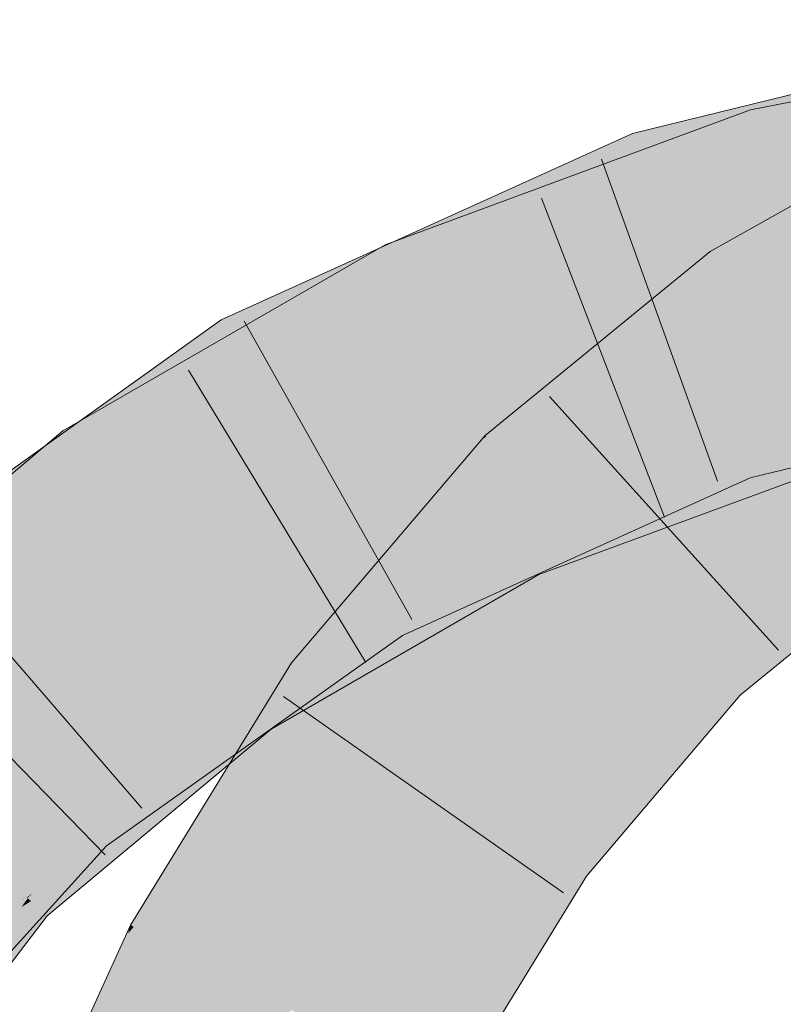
# Model space of a CAD drawing. Extents: x -620 to 3480, y 62 to 1102.
# Tile 199 of 256: x 167.688 to 168.213, y 818.083 to 818.76. Entities that reach past the tile are written whole.
import ezdxf

# ---------------------------------------------------------------- set-up
doc = ezdxf.new("R2010")
doc.units = 0
doc.layers.get('0').update_dxf_attribs({"lineweight": 13})
for name, color, linetype, lineweight, true_color in [('E_Leerrohr 25-A06G9STU8I', 7, 'Continuous', 9, 0xff8000), ('E_Leerrohr 25-Shading', 7, 'Continuous', 9, 0xff8000), ('E_Leerrohr 32-A06G9STW8I', 7, 'Continuous', 9, 0x00b300), ('E_Leerrohr 32-Shading', 7, 'Continuous', 9, 0x00b300)]:
    doc.layers.add(name, color=color, linetype=linetype, lineweight=lineweight, true_color=true_color)

# ---------------------------------------------------------------- blocks, each defined once
blk = doc.blocks.new('Shading-A06G9SG58I', base_point=(245.93555, 771.21826))
at = {"layer": 'E_Leerrohr 25-Shading', "color": 43, "true_color": 0xd7ab7f}
for points in [[(168.25992, 818.61694), (168.29929, 818.67719), (168.17419, 818.58429), (168.1628, 818.60065)], [(168.17598, 818.58173), (168.2571, 818.61261), (168.17419, 818.58429), (168.25992, 818.61694)], [(168.25616, 818.61121), (168.2571, 818.61261), (168.17657, 818.58087), (168.17598, 818.58173)], [(168.17657, 818.58087), (168.18375, 818.57062), (168.25616, 818.61121)], [(168.17419, 818.58429), (168.1628, 818.60065), (168.08406, 818.53625)], [(168.07173, 818.52618), (168.17598, 818.58173), (168.08406, 818.53625), (168.17419, 818.58429)], [(168.17657, 818.58087), (168.17598, 818.58173), (168.06763, 818.52283), (168.07173, 818.52618)], [(168.06763, 818.52283), (168.18375, 818.57062), (168.17657, 818.58087)], [(168.03561, 818.48431), (168.18375, 818.57062), (168.00829, 818.4743), (168.06763, 818.52283)], [(168.15799, 818.54956), (168.18375, 818.57062), (168.03561, 818.48431)], [(168.15388, 818.5462), (168.15799, 818.54956), (168.01198, 818.47052), (168.03561, 818.48431)], [(168.01198, 818.47052), (168.03395, 818.44818), (168.15388, 818.5462)], [(168.03561, 818.48431), (168.00829, 818.4743), (168.01123, 818.47131)], [(168.01198, 818.47052), (168.03561, 818.48431), (168.01123, 818.47131)], [(168.00897, 818.47357), (168.00829, 818.4743), (168.00569, 818.47125)], [(168.01198, 818.47052), (168.01123, 818.47131), (167.99426, 818.45782), (167.99712, 818.46118)], [(168.01198, 818.47052), (167.99426, 818.45782), (168.02341, 818.45892), (168.01942, 818.45172)], [(167.99712, 818.46118), (168.01123, 818.47131), (168.00569, 818.47125), (168.00897, 818.47357)], [(167.90039, 818.29987), (167.99426, 818.45782), (167.87524, 818.31805)], [(167.90039, 818.29987), (167.99138, 818.40088), (167.99426, 818.45782), (168.01942, 818.45172)], [(168.01942, 818.45172), (168.03395, 818.44818), (168.02341, 818.45892)], [(167.98708, 818.39313), (168.03395, 818.44818), (167.99138, 818.40088)], [(167.99138, 818.40088), (168.03395, 818.44818), (168.01942, 818.45172)], [(168.28497, 818.42566), (168.15784, 818.32208), (168.28848, 818.42065)], [(168.15784, 818.32208), (168.1835, 818.29596), (168.28848, 818.42065), (168.30592, 818.39563)], [(167.91386, 818.30713), (167.98708, 818.39313), (167.90039, 818.29987), (167.99138, 818.40088)], [(167.87524, 818.31805), (167.82547, 818.23712), (167.90039, 818.29987)], [(168.15784, 818.32208), (168.05208, 818.19763), (168.1835, 818.29596), (168.14047, 818.2453)], [(167.90039, 818.29987), (167.90491, 818.29663), (167.91386, 818.30713)], [(167.82547, 818.23712), (167.90491, 818.29663), (167.90039, 818.29987)], [(167.90491, 818.29663), (167.82547, 818.23712), (167.76674, 818.13672), (167.76443, 818.13794)], [(167.90491, 818.29663), (167.76674, 818.13672), (167.84886, 818.20544)], [(168.05208, 818.19763), (168.04817, 818.19305), (168.14047, 818.2453), (168.07784, 818.17157)], [(167.76674, 818.13672), (167.79681, 818.12085), (167.84886, 818.20544)], [(168.04817, 818.19305), (167.98708, 818.09357), (168.07784, 818.17157), (168.07547, 818.16772)], [(167.98708, 818.09357), (167.95309, 818.03821), (168.07547, 818.16772), (167.98547, 818.02112)], [(167.79681, 818.12085), (167.76674, 818.13672), (167.70747, 817.92371), (167.76288, 818.13208)], [(167.76288, 818.13208), (167.76443, 818.13794), (167.76047, 818.12915)], [(167.76674, 818.13672), (167.76443, 818.13794), (167.76288, 818.13208)], [(167.70747, 817.92371), (167.76288, 818.13208), (167.73253, 818.06757), (167.76047, 818.12915)]]:
    blk.add_solid(points, dxfattribs=at)
at = {"layer": 'E_Leerrohr 25-Shading', "color": 31, "true_color": 0xfabd7f}
for points in [[(168.18375, 818.57062), (168.23436, 818.49817), (168.31461, 818.64398), (168.35158, 818.56366)], [(168.03395, 818.44818), (168.09589, 818.38513), (168.18375, 818.57062), (168.23436, 818.49817)], [(168.26437, 818.44202), (168.21422, 818.48169), (168.10886, 818.39569)], [(167.90491, 818.29663), (167.97655, 818.24481), (168.03395, 818.44818), (168.09589, 818.38513)], [(168.28497, 818.42566), (168.26437, 818.44202), (168.09589, 818.38513), (168.10886, 818.39569)], [(168.28497, 818.42566), (168.09589, 818.38513), (168.13245, 818.3479)], [(168.15784, 818.32208), (168.28497, 818.42566), (168.13245, 818.3479)], [(168.13245, 818.3479), (168.09589, 818.38513), (168.01942, 818.29523)], [(168.15784, 818.32208), (168.13245, 818.3479), (168.01547, 818.29059), (168.01942, 818.29523)], [(168.15784, 818.32208), (168.01547, 818.29059), (168.05208, 818.19763)], [(167.79681, 818.12085), (167.87495, 818.07953), (167.90491, 818.29663), (167.97655, 818.24481)], [(168.01547, 818.29059), (167.97655, 818.24481), (168.05208, 818.19763), (168.04817, 818.19305)], [(167.96637, 818.15515), (167.97655, 818.24481), (167.95047, 818.20239)], [(168.04817, 818.19305), (167.97655, 818.24481), (167.97923, 818.11688), (167.96637, 818.15515)], [(167.92638, 818.05237), (167.95047, 818.20239), (167.88211, 818.07574), (167.88547, 818.09662)], [(167.95309, 818.03821), (167.96637, 818.15515), (167.92638, 818.05237), (167.95047, 818.20239)], [(167.98708, 818.09357), (168.04817, 818.19305), (167.97923, 818.11688)], [(167.96637, 818.15515), (167.95309, 818.03821), (167.98708, 818.09357)], [(167.70747, 817.92371), (167.78978, 817.89148), (167.79681, 818.12085), (167.87495, 818.07953)], [(167.88547, 818.09662), (167.87495, 818.07953), (167.88211, 818.07574)]]:
    blk.add_solid(points, dxfattribs=at)
at = {"layer": 'E_Leerrohr 32-Shading', "color": 83, "true_color": 0x7fbd7f}
for points in [[(168.19064, 818.69794), (168.47278, 818.74084), (168.47113, 818.75397)], [(168.19064, 818.69794), (168.28709, 818.68927), (168.47278, 818.74084), (168.35835, 818.70135)], [(168.12001, 818.651), (168.40387, 818.72266), (168.11661, 818.66089), (168.40495, 818.72424)], [(168.22043, 818.70892), (168.10948, 818.68176), (168.22539, 818.69293)], [(168.07504, 818.6405), (168.19064, 818.69794), (168.07126, 818.65387)], [(168.07504, 818.6405), (168.12735, 818.65405), (168.19064, 818.69794), (168.13245, 818.65576)], [(168.12132, 818.64709), (168.27379, 818.68445), (168.12001, 818.651), (168.30487, 818.69763)], [(168.19646, 818.67706), (168.19064, 818.69794), (168.13245, 818.65576)], [(168.28709, 818.68927), (168.19064, 818.69794), (168.19646, 818.67706)], [(168.35583, 818.7005), (168.19728, 818.67413), (168.33516, 818.69336), (168.19943, 818.66644)], [(168.11479, 818.6662), (168.22714, 818.68726), (168.10948, 818.68176), (168.22539, 818.69293)], [(168.28709, 818.68927), (168.19728, 818.67413), (168.29514, 818.69037)], [(168.33516, 818.69336), (168.19943, 818.66644), (168.30936, 818.68445), (168.20049, 818.66266)], [(168.1873, 818.67981), (168.16118, 818.67072), (168.22714, 818.68726), (168.22775, 818.6853)], [(168.19728, 818.67413), (168.28709, 818.68927), (168.19646, 818.67706)], [(168.03183, 818.63391), (168.08188, 818.6535), (168.02832, 818.64496), (168.10948, 818.68176)], [(168.11475, 818.66632), (168.10948, 818.68176), (168.08188, 818.6535)], [(168.11479, 818.6662), (168.11661, 818.66089), (168.1873, 818.67981), (168.16118, 818.67072)], [(168.13461, 818.651), (168.19728, 818.67413), (168.17648, 818.67041), (168.19646, 818.67706)], [(168.09355, 818.62366), (168.19943, 818.66644), (168.11688, 818.64447), (168.19728, 818.67413)], [(168.13245, 818.65576), (168.11688, 818.64447), (168.17648, 818.67041), (168.13461, 818.651)], [(168.0658, 818.63696), (168.11661, 818.66089), (168.07936, 818.65088), (168.11479, 818.6662)], [(168.07936, 818.65088), (168.11479, 818.6662), (168.08188, 818.6535), (168.11475, 818.66632)], [(168.19943, 818.66644), (168.09355, 818.62366), (168.20049, 818.66266), (168.09738, 818.62463)], [(168.12001, 818.651), (168.11661, 818.66089), (168.03946, 818.60999), (168.0658, 818.63696)], [(167.92137, 818.58258), (168.07936, 818.65088), (167.96402, 818.60736), (168.08188, 818.6535)], [(167.93951, 818.60529), (168.07504, 818.6405), (168.07126, 818.65387)], [(167.94633, 818.58075), (168.0658, 818.63696), (167.94093, 818.59106), (168.07936, 818.65088)], [(167.94992, 818.58301), (168.11688, 818.64447), (167.94505, 818.59344), (168.13245, 818.65576)], [(168.05792, 818.63098), (168.12735, 818.65405), (168.06383, 818.63531)], [(168.12132, 818.64709), (168.12001, 818.651), (168.07173, 818.62463), (168.06264, 818.62177)], [(168.07552, 818.63879), (168.12735, 818.65405), (168.07504, 818.6405)], [(168.02832, 818.64496), (167.93488, 818.6026), (168.03183, 818.63391), (167.93777, 818.59711)], [(168.08514, 818.62152), (168.11688, 818.64447), (167.98447, 818.5957)], [(168.09355, 818.62366), (168.11688, 818.64447), (168.08514, 818.62152)], [(167.94223, 818.59949), (168.07552, 818.63879), (167.93951, 818.60529), (168.07504, 818.6405)], [(168.03998, 818.61053), (168.0658, 818.63696), (167.94995, 818.58246)], [(167.96259, 818.60547), (167.9438, 818.59613), (168.05792, 818.63098), (167.94505, 818.59344)], [(167.96259, 818.60547), (168.05792, 818.63098), (168.06383, 818.63531)], [(168.06264, 818.62177), (168.04666, 818.61365), (168.07173, 818.62463), (168.0495, 818.61456)], [(168.09355, 818.62366), (168.08125, 818.61871), (168.09738, 818.62463)], [(168.08125, 818.61871), (168.09355, 818.62366), (168.08514, 818.62152)], [(167.95703, 818.58563), (168.08514, 818.62152), (167.98447, 818.5957)], [(167.95703, 818.58563), (168.07005, 818.61456), (168.08514, 818.62152), (168.08125, 818.61871)], [(167.84514, 818.52191), (168.03946, 818.60999), (167.94995, 818.58246), (168.03998, 818.61053)], [(167.94992, 818.58301), (168.06096, 818.61121), (167.95703, 818.58563), (168.07005, 818.61456)], [(168.06096, 818.61121), (167.94992, 818.58301), (167.95001, 818.58276)], [(167.95499, 818.57208), (168.06096, 818.61121), (167.95001, 818.58276)], [(168.04666, 818.61365), (168.03946, 818.60999), (168.0495, 818.61456)], [(167.82753, 818.55396), (167.83241, 818.54413), (167.96402, 818.60736), (167.92137, 818.58258)], [(167.90367, 818.57892), (167.94223, 818.59949), (167.83875, 818.54712), (167.93951, 818.60529)], [(167.93488, 818.6026), (167.85526, 818.56653), (167.93777, 818.59711), (167.90019, 818.5824)], [(167.94223, 818.59949), (167.9438, 818.59613), (167.96259, 818.60547)], [(167.9438, 818.59613), (167.77187, 818.50854), (167.7363, 818.47217), (167.73494, 818.47443)], [(167.9438, 818.59613), (167.7363, 818.47217), (167.91574, 818.57642)], [(167.77187, 818.50854), (167.9438, 818.59613), (167.94223, 818.59949)], [(167.91574, 818.57642), (167.94505, 818.59344), (167.9438, 818.59613)], [(167.94992, 818.58301), (167.94505, 818.59344), (167.73703, 818.45007), (167.72586, 818.46606)], [(167.83241, 818.54413), (167.84009, 818.5307), (167.94093, 818.59106), (167.94633, 818.58075)], [(167.73703, 818.45007), (167.73892, 818.44739), (167.94992, 818.58301), (167.95499, 818.57208)], [(167.82753, 818.55396), (167.90019, 818.5824), (167.85526, 818.56653)], [(167.84514, 818.52191), (167.94995, 818.58246), (167.84009, 818.5307)], [(167.77187, 818.50854), (167.90367, 818.57892), (167.83875, 818.54712)], [(167.71492, 818.45612), (167.78119, 818.50574), (167.70648, 818.46765), (167.82692, 818.55371)], [(167.83241, 818.54413), (167.82692, 818.55371), (167.78119, 818.50574)], [(167.83241, 818.54413), (167.82753, 818.55396), (167.82692, 818.55371)], [(167.78119, 818.50574), (167.84009, 818.5307), (167.83241, 818.54413)], [(168.24191, 818.45782), (168.42987, 818.53772), (168.17854, 818.47986), (168.28383, 818.50562)], [(167.78119, 818.50574), (167.7437, 818.46045), (167.84009, 818.5307), (167.74649, 818.45599)], [(167.84514, 818.52191), (167.84009, 818.5307), (167.74844, 818.45288), (167.74649, 818.45599)], [(167.73494, 818.47443), (167.77187, 818.50854), (167.72934, 818.48401)], [(167.74142, 818.46405), (167.78119, 818.50574), (167.73647, 818.47223)], [(167.7437, 818.46045), (167.78119, 818.50574), (167.74142, 818.46405)], [(168.13577, 818.42572), (168.248, 818.49237), (168.12933, 818.44861)], [(168.14047, 818.41388), (168.25784, 818.45715), (168.13577, 818.42572), (168.248, 818.49237)], [(167.71794, 818.47742), (167.72586, 818.46606), (167.72934, 818.48401), (167.73494, 818.47443)], [(167.71191, 818.45337), (167.71794, 818.47742), (167.53925, 818.29565), (167.52159, 818.31158)], [(167.72586, 818.46606), (167.71794, 818.47742), (167.71191, 818.45337)], [(167.73494, 818.47443), (167.72586, 818.46606), (167.7363, 818.47217)], [(168.09703, 818.42853), (168.17854, 818.47986), (168.09306, 818.4411)], [(168.09894, 818.42255), (168.17854, 818.47986), (168.09703, 818.42853)], [(168.09894, 818.42255), (168.14047, 818.42261), (168.17854, 818.47986), (168.19038, 818.44519)], [(168.24191, 818.45782), (168.17854, 818.47986), (168.19038, 818.44519)], [(167.59093, 818.36316), (167.71492, 818.45612), (167.57877, 818.3764), (167.70648, 818.46765)], [(167.71608, 818.45697), (167.72403, 818.44586), (167.73647, 818.47223), (167.74142, 818.46405)], [(167.73703, 818.45007), (167.72586, 818.46606), (167.70279, 818.41693), (167.71191, 818.45337)], [(167.72403, 818.44586), (167.72748, 818.44086), (167.74142, 818.46405), (167.7437, 818.46045)], [(167.7437, 818.46045), (167.72748, 818.44086), (167.74649, 818.45599)], [(167.70279, 818.41693), (167.71191, 818.45337), (167.54878, 818.28711), (167.53925, 818.29565)], [(167.60355, 818.34943), (167.71608, 818.45697), (167.59093, 818.36316)], [(167.60355, 818.34943), (167.69299, 818.41327), (167.71608, 818.45697), (167.72403, 818.44586)], [(167.74649, 818.45599), (167.72748, 818.44086), (167.74844, 818.45288), (167.72882, 818.4389)], [(167.70279, 818.41693), (167.73892, 818.44739), (167.73703, 818.45007)], [(168.05208, 818.42017), (168.11845, 818.41541), (168.12933, 818.44861), (168.13577, 818.42572)], [(167.69299, 818.41327), (167.72748, 818.44086), (167.72403, 818.44586)], [(167.72748, 818.44086), (167.69299, 818.41327), (167.72882, 818.4389)], [(168.05208, 818.42255), (168.08749, 818.42255), (168.09306, 818.4411), (168.09703, 818.42853)], [(168.08749, 818.42255), (168.09894, 818.42255), (168.09703, 818.42853)], [(167.98708, 818.39307), (168.0407, 818.39307), (168.05208, 818.42255), (168.08749, 818.42255)], [(168.02965, 818.41187), (168.05428, 818.41998), (168.05208, 818.42017)], [(168.02965, 818.41187), (168.07547, 818.38989), (168.05428, 818.41998), (168.11845, 818.41541)], [(168.07547, 818.39313), (168.14047, 818.42261), (168.0407, 818.39307), (168.08749, 818.42255)], [(168.13577, 818.42572), (168.11845, 818.41541), (168.1391, 818.41394)], [(168.14047, 818.41388), (168.13577, 818.42572), (168.1391, 818.41394)], [(168.11845, 818.41541), (168.07547, 818.38989), (168.14047, 818.41388)], [(168.02965, 818.41187), (167.98708, 818.38733), (168.00172, 818.38879)], [(168.03868, 818.39252), (168.02965, 818.41187), (168.00172, 818.38879)], [(168.07547, 818.38989), (168.02965, 818.41187), (168.03868, 818.39252)], [(168.04512, 818.37872), (168.03868, 818.39252), (167.86116, 818.27246), (168.00172, 818.38879)], [(167.98689, 818.39301), (167.93309, 818.36859), (167.93495, 818.36536)], [(167.93495, 818.36536), (167.93956, 818.3573), (167.98689, 818.39301), (167.98685, 818.39294)], [(167.93956, 818.3573), (167.95131, 818.33685), (167.98685, 818.39294)], [(168.0407, 818.39307), (167.95131, 818.33685), (168.07547, 818.39313)], [(167.95131, 818.33685), (168.0407, 818.39307), (167.98689, 818.39301), (167.98708, 818.39307)], [(168.03868, 818.39252), (168.04512, 818.37872), (168.07547, 818.38989)], [(167.98708, 818.38733), (167.97722, 818.38159), (168.00172, 818.38879), (167.86116, 818.27246)], [(167.97722, 818.38159), (167.89246, 818.33264), (167.84467, 818.29608), (167.84099, 818.30133)], [(167.97696, 818.38135), (167.97722, 818.38159), (167.85431, 818.28229), (167.90198, 818.33252)], [(167.97696, 818.38135), (167.85431, 818.28229), (167.85567, 818.28033)], [(167.8576, 818.27759), (167.86116, 818.27246), (167.88907, 818.30817), (167.97696, 818.38135)], [(167.90198, 818.33252), (167.97722, 818.38159), (167.90331, 818.33392)], [(167.93326, 818.36835), (167.93309, 818.36859), (167.72368, 818.21875), (167.72318, 818.2193)], [(167.93326, 818.36835), (167.72368, 818.21875), (167.74867, 818.23431)], [(167.93495, 818.36536), (167.93326, 818.36835), (167.83102, 818.28571), (167.74867, 818.23431)], [(167.85741, 818.28204), (167.93956, 818.3573), (167.88266, 818.31696), (167.93495, 818.36536)], [(167.88266, 818.31696), (167.93495, 818.36536), (167.90114, 818.33942)], [(167.8873, 818.30945), (167.95131, 818.33685), (167.93956, 818.3573)], [(167.74796, 818.19232), (167.88266, 818.31696), (167.87375, 818.31842), (167.90114, 818.33942)], [(167.86137, 818.31372), (167.89246, 818.33264), (167.84018, 818.30249)], [(167.87639, 818.31653), (167.84512, 818.29541), (167.90331, 818.33392), (167.90198, 818.33252)], [(167.90198, 818.33252), (167.84512, 818.29541), (167.85431, 818.28229)], [(167.8873, 818.30945), (167.85974, 818.28003), (167.95131, 818.33685), (167.86346, 818.27441)], [(167.87375, 818.31842), (167.73196, 818.20972), (167.73459, 818.20685)], [(167.74796, 818.19232), (167.87375, 818.31842), (167.73459, 818.20685)], [(167.84343, 818.26929), (167.88266, 818.31696), (167.79919, 818.22876), (167.74796, 818.19232)], [(167.84099, 818.30133), (167.86137, 818.31372), (167.84018, 818.30249)], [(167.84467, 818.29608), (167.84512, 818.29541), (167.87639, 818.31653)], [(167.85741, 818.28204), (167.88266, 818.31696), (167.85587, 818.28436)], [(167.85567, 818.28033), (167.8576, 818.27759), (167.88907, 818.30817)], [(167.8873, 818.30945), (167.85748, 818.2821), (167.85924, 818.27948)], [(167.84099, 818.30133), (167.84018, 818.30249), (167.69948, 818.18347), (167.68013, 818.16876)], [(167.82664, 818.28027), (167.84467, 818.29608), (167.81172, 818.27698), (167.84099, 818.30133)], [(167.84512, 818.29541), (167.84467, 818.29608), (167.69328, 818.15692), (167.68977, 818.1601)], [(167.84512, 818.29541), (167.69328, 818.15692), (167.69705, 818.15955)], [(167.84512, 818.29541), (167.69374, 818.15649), (167.73253, 818.16528), (167.69614, 818.15436)], [(167.8457, 818.27051), (167.85431, 818.28229), (167.73253, 818.16528), (167.84512, 818.29541)], [(167.74867, 818.23431), (167.7251, 818.21722), (167.83102, 818.28571), (167.73196, 818.20972)], [(167.84343, 818.26929), (167.85741, 818.28204), (167.85587, 818.28436)], [(167.69948, 818.18347), (167.68094, 818.16803), (167.82664, 818.28027), (167.68977, 818.1601)], [(167.82664, 818.28027), (167.81172, 818.27698), (167.7527, 818.224)], [(167.85748, 818.2821), (167.84343, 818.26929), (167.8367, 818.25537), (167.82547, 818.24744)], [(167.8457, 818.27051), (167.82547, 818.24274), (167.8576, 818.27759), (167.83255, 818.24866)], [(167.83255, 818.24866), (167.86116, 818.27246), (167.8576, 818.27759)], [(167.85748, 818.2821), (167.8367, 818.25537), (167.85924, 818.27948)], [(167.85974, 818.28003), (167.8367, 818.25537), (167.86346, 818.27441)], [(167.85567, 818.28033), (167.85431, 818.28229), (167.8457, 818.27051)], [(167.8457, 818.27051), (167.8576, 818.27759), (167.85567, 818.28033)], [(167.81172, 818.27698), (167.69948, 818.18347), (167.7527, 818.224)], [(167.8457, 818.27051), (167.73253, 818.16528), (167.77599, 818.20148)], [(167.82547, 818.24274), (167.8457, 818.27051), (167.77599, 818.20148)], [(167.82547, 818.24744), (167.84343, 818.26929), (167.79919, 818.22876)], [(167.72368, 818.21875), (167.7251, 818.21722), (167.74867, 818.23431)], [(167.72368, 818.21875), (167.72318, 818.2193), (167.69463, 818.18774)], [(167.69611, 818.18658), (167.7251, 818.21722), (167.69463, 818.18774), (167.72368, 818.21875)], [(167.73196, 818.20972), (167.7251, 818.21722), (167.70515, 818.17987), (167.69684, 818.18732)], [(167.73196, 818.20972), (167.67763, 818.14917), (167.73459, 818.20685), (167.69341, 818.15881)], [(167.73459, 818.20685), (167.7086, 818.17657), (167.74796, 818.19232), (167.71414, 818.17157)], [(167.71799, 818.16815), (167.73253, 818.17529), (167.71414, 818.17157), (167.74796, 818.19232)], [(167.63727, 818.12439), (167.69611, 818.18658), (167.69463, 818.18774)], [(167.69684, 818.18732), (167.63727, 818.12439), (167.70515, 818.17987), (167.67763, 818.14917)], [(167.68013, 818.16876), (167.68094, 818.16803), (167.69948, 818.18347)], [(167.7086, 818.17657), (167.69341, 818.15881), (167.71414, 818.17157)], [(167.6904, 818.15466), (167.71799, 818.16815), (167.69408, 818.15924), (167.71414, 818.17157)], [(167.72267, 818.16443), (167.73253, 818.17529), (167.71828, 818.16833)], [(167.63799, 818.08905), (167.71828, 818.16833), (167.6904, 818.15466)], [(167.63799, 818.08905), (167.66754, 818.10352), (167.71828, 818.16833), (167.72267, 818.16443)], [(167.68094, 818.16803), (167.66109, 818.1438), (167.68977, 818.1601), (167.67728, 818.14398)], [(167.69614, 818.15436), (167.70734, 818.14429), (167.73253, 818.16528)], [(167.56021, 818.00354), (167.69341, 818.15881), (167.49695, 817.94775), (167.67763, 818.14917)], [(167.50648, 817.94092), (167.51088, 817.93774), (167.69341, 818.15881), (167.69408, 818.15924)], [(167.69328, 818.15692), (167.68977, 818.1601), (167.6824, 818.14404), (167.67728, 818.14398)], [(167.69374, 818.15649), (167.69328, 818.15692), (167.68451, 818.14404), (167.6824, 818.14404)], [(167.69374, 818.15649), (167.68451, 818.14404), (167.69395, 818.15631), (167.68523, 818.14404)], [(167.69395, 818.15631), (167.68965, 818.15027), (167.69614, 818.15436)], [(167.6904, 818.15466), (167.69408, 818.15924), (167.69019, 818.15454)], [(167.69328, 818.15692), (167.69374, 818.15649), (167.69705, 818.15955)], [(167.63467, 818.0874), (167.63799, 818.08905), (167.69019, 818.15454), (167.6904, 818.15466)], [(167.68965, 818.15027), (167.68523, 818.14404), (167.69614, 818.15436), (167.70734, 818.14429)], [(167.70734, 818.14429), (167.68523, 818.14404), (167.66754, 818.09216), (167.63585, 818.07227)]]:
    blk.add_solid(points, dxfattribs=at)
at = {"layer": 'E_Leerrohr 32-Shading', "color": 83, "true_color": 0x7fd57f}
for points in [[(168.40933, 818.64178), (168.39876, 818.71503), (168.12987, 818.62213), (168.12132, 818.64709)], [(168.20049, 818.66266), (168.48291, 818.66058), (168.30936, 818.68445)], [(168.2079, 818.63605), (168.20049, 818.66266), (168.09738, 818.62463)], [(168.41087, 818.64783), (168.20049, 818.66266), (168.2079, 818.63605)], [(168.48291, 818.66058), (168.20049, 818.66266), (168.48399, 818.65204), (168.41087, 818.64783)], [(168.12987, 818.62213), (168.12132, 818.64709), (168.04208, 818.61121)], [(168.20987, 818.62903), (168.4666, 818.64386), (168.2079, 818.63605), (168.41087, 818.64783)], [(168.21053, 818.62665), (168.48518, 818.64258), (168.20987, 818.62903), (168.4666, 818.64386)], [(168.08208, 818.61578), (168.20987, 818.62903), (168.09738, 818.62463), (168.2079, 818.63605)], [(168.41141, 818.62744), (168.40933, 818.64178), (168.14993, 818.56348), (168.12987, 818.62213)], [(168.25833, 818.58716), (168.44659, 818.64032), (168.22369, 818.57947), (168.21053, 818.62665)], [(168.08208, 818.61578), (168.09738, 818.62463), (168.08125, 818.61871)], [(168.08273, 818.61346), (168.21053, 818.62665), (168.08208, 818.61578), (168.20987, 818.62903)], [(168.22424, 818.57751), (168.21053, 818.62665), (168.10521, 818.53363), (168.08273, 818.61346)], [(168.14993, 818.56348), (168.12987, 818.62213), (168.03946, 818.60999), (168.04208, 818.61121)], [(168.06096, 818.61121), (168.08273, 818.61346), (168.07005, 818.61456), (168.08208, 818.61578)], [(168.08208, 818.61578), (168.08125, 818.61871), (168.07005, 818.61456)], [(168.03946, 818.60999), (167.84514, 818.52191), (168.06621, 818.52551), (167.88911, 818.44525)], [(167.95499, 818.57208), (168.08273, 818.61346), (168.06096, 818.61121)], [(167.95499, 818.57208), (168.04845, 818.54816), (168.08273, 818.61346), (168.09372, 818.5744)], [(168.14993, 818.56348), (168.03946, 818.60999), (168.06621, 818.52551)], [(168.14993, 818.56348), (168.15196, 818.55756), (168.25757, 818.58984)], [(168.15196, 818.55756), (168.15321, 818.55389), (168.25757, 818.58984), (168.26114, 818.57831)], [(168.16127, 818.53033), (168.166, 818.51654), (168.34177, 818.58569)], [(168.22424, 818.57751), (168.10521, 818.53363), (168.22676, 818.56848)], [(168.16127, 818.53033), (168.26614, 818.5625), (168.15321, 818.55389), (168.26122, 818.57831)], [(167.95499, 818.57208), (167.73892, 818.44739), (167.98364, 818.51062), (167.78955, 818.37494)], [(168.04845, 818.54816), (167.95499, 818.57208), (167.98364, 818.51062)], [(168.09372, 818.5744), (168.04845, 818.54816), (168.1024, 818.54364), (168.08963, 818.5376)], [(168.22676, 818.56848), (168.10521, 818.53363), (168.23196, 818.54987), (168.15178, 818.5202)], [(168.15196, 818.55756), (168.14993, 818.56348), (168.10402, 818.53784), (168.06621, 818.52551)], [(168.15321, 818.55389), (168.15196, 818.55756), (168.10402, 818.53784)], [(168.26799, 818.55664), (168.2099, 818.53381), (168.26877, 818.55414), (168.20084, 818.5293)], [(167.98364, 818.51062), (167.99232, 818.492), (168.04845, 818.54816), (168.08963, 818.5376)], [(168.16127, 818.53033), (168.15321, 818.55389), (168.0701, 818.52393), (168.10402, 818.53784)], [(168.23196, 818.54987), (168.15178, 818.5202), (168.23438, 818.5412), (168.17453, 818.51361)], [(168.20084, 818.5293), (168.17854, 818.47986), (168.26877, 818.55414), (168.2757, 818.53186)], [(168.08963, 818.5376), (168.10521, 818.53363), (168.1024, 818.54364)], [(167.99232, 818.492), (168.10521, 818.53363), (168.08963, 818.5376)], [(168.10402, 818.53784), (168.06621, 818.52551), (168.0701, 818.52393)], [(168.23438, 818.5412), (168.21193, 818.53082), (168.248, 818.49237), (168.17934, 818.51221)], [(168.15178, 818.5202), (168.10521, 818.53363), (168.00456, 818.4657), (167.99232, 818.492)], [(168.16127, 818.53033), (168.0701, 818.52393), (168.10817, 818.50848)], [(168.16127, 818.53033), (168.10817, 818.50848), (168.166, 818.51654), (168.13138, 818.49902)], [(168.2099, 818.53381), (168.166, 818.51654), (168.20084, 818.5293)], [(168.20084, 818.5293), (168.166, 818.51654), (168.16734, 818.51257)], [(168.17854, 818.47986), (168.20084, 818.5293), (168.16734, 818.51257)], [(168.21193, 818.53082), (168.17453, 818.51361), (168.17934, 818.51221)], [(168.2757, 818.53186), (168.17854, 818.47986), (168.28383, 818.50562)], [(167.88663, 818.44958), (167.84514, 818.52191), (167.73343, 818.33429), (167.69299, 818.41327)], [(167.99268, 818.49219), (167.99269, 818.49219), (168.06621, 818.52551), (168.0701, 818.52393)], [(167.99269, 818.49219), (168.00616, 818.46649), (168.0701, 818.52393), (168.10817, 818.50848)], [(168.17453, 818.51361), (168.15178, 818.5202), (168.01622, 818.44067), (168.00456, 818.4657)], [(168.166, 818.51654), (168.13138, 818.49902), (168.16734, 818.51257), (168.13989, 818.49554)], [(167.98364, 818.51062), (167.85924, 818.42365), (167.99231, 818.492)], [(168.01888, 818.4422), (168.13138, 818.49902), (168.00615, 818.46649), (168.10817, 818.50848)], [(168.17453, 818.51361), (168.04012, 818.45172), (168.0242, 818.42358), (168.01894, 818.43488)], [(168.17453, 818.51361), (168.0242, 818.42358), (168.17934, 818.51221)], [(168.0451, 818.43549), (168.17934, 818.51221), (168.04559, 818.43579)], [(168.0451, 818.43549), (168.04581, 818.43396), (168.17934, 818.51221), (168.06853, 818.43793)], [(168.12933, 818.44861), (168.248, 818.49237), (168.06853, 818.43793), (168.17934, 818.51221)], [(168.13989, 818.49554), (168.17854, 818.47986), (168.16734, 818.51257)], [(168.0274, 818.42578), (168.13989, 818.49554), (168.02161, 818.43689), (168.032, 818.44489)], [(168.13138, 818.49902), (168.04688, 818.45636), (168.13989, 818.49554), (168.032, 818.44489)], [(168.17854, 818.47986), (168.13989, 818.49554), (168.08305, 818.46033)], [(167.85924, 818.42365), (167.78955, 818.37494), (167.99231, 818.492), (167.99232, 818.492)], [(167.99232, 818.492), (167.78955, 818.37494), (168.00456, 818.4657), (167.79497, 818.36719)], [(167.90163, 818.42346), (168.00616, 818.46649), (167.88911, 818.44525), (167.99268, 818.49219)], [(168.04546, 818.43701), (168.09306, 818.4411), (168.08305, 818.46033), (168.17854, 818.47986)], [(168.00456, 818.4657), (167.79497, 818.36719), (168.01622, 818.44067), (167.82108, 818.32983)], [(167.91962, 818.39209), (168.01888, 818.4422), (167.90163, 818.42346), (168.00615, 818.46649)], [(168.04688, 818.45636), (167.91962, 818.39209), (168.032, 818.44489)], [(167.78955, 818.37494), (167.73892, 818.44739), (167.74628, 818.34113), (167.70279, 818.41693)], [(167.88663, 818.44958), (167.73343, 818.33429), (167.78429, 818.37054)], [(167.88911, 818.44525), (167.88663, 818.44958), (167.78429, 818.37054)], [(168.04012, 818.45172), (168.01622, 818.44067), (168.01894, 818.43488)], [(168.05208, 818.42017), (168.12933, 818.44861), (168.04973, 818.42535), (168.06853, 818.43793)], [(167.78888, 818.36371), (167.90163, 818.42346), (167.79431, 818.37769), (167.89189, 818.44043)], [(167.89189, 818.44043), (167.88911, 818.44525), (167.79431, 818.37769)], [(167.95724, 818.38922), (168.01622, 818.44067), (167.84013, 818.30255), (167.82108, 818.32983)], [(168.032, 818.44489), (167.91962, 818.39209), (167.93309, 818.36859)], [(168.01894, 818.43488), (168.01622, 818.44067), (167.95724, 818.38922)], [(168.09306, 818.4411), (168.04546, 818.43701), (168.04697, 818.43372)], [(168.05208, 818.42255), (168.09306, 818.4411), (168.04697, 818.43372)], [(168.0242, 818.42358), (168.01894, 818.43488), (167.89246, 818.33264), (167.95724, 818.38922)], [(167.94066, 818.37201), (168.0274, 818.42578), (167.93309, 818.36859), (168.02161, 818.43689)], [(168.04482, 818.43658), (167.94066, 818.37201), (167.98689, 818.39301)], [(168.04546, 818.43701), (168.04482, 818.43658), (168.05208, 818.42255), (167.98689, 818.39301)], [(168.04559, 818.43579), (168.0242, 818.42358), (168.02515, 818.42157)], [(168.02965, 818.41187), (168.04973, 818.42535), (168.02515, 818.42157), (168.0451, 818.43549)], [(168.04581, 818.43396), (168.04973, 818.42535), (168.06853, 818.43793)], [(167.91962, 818.39209), (167.90163, 818.42346), (167.80624, 818.3468), (167.79335, 818.36609)], [(168.02515, 818.42157), (168.0242, 818.42358), (167.99788, 818.3988), (167.97253, 818.38794)], [(168.02515, 818.42157), (167.98625, 818.38916), (168.02965, 818.41187), (167.98708, 818.38733)], [(168.04973, 818.42535), (168.02965, 818.41187), (168.05208, 818.42017)], [(167.73735, 818.35669), (167.70279, 818.41693), (167.61446, 818.22791), (167.54878, 818.28711)], [(167.7262, 818.34845), (167.69299, 818.41327), (167.66179, 818.28607), (167.60355, 818.34943)], [(167.97253, 818.38794), (167.89246, 818.33264), (167.99788, 818.3988), (167.97722, 818.38159)], [(167.91962, 818.39209), (167.80624, 818.3468), (167.86371, 818.35669)], [(167.89246, 818.33264), (167.95724, 818.38922), (167.84018, 818.30249), (167.84013, 818.30255)], [(167.86371, 818.35669), (167.93309, 818.36859), (167.91962, 818.39209)], [(167.98625, 818.38916), (167.97722, 818.38159), (167.98708, 818.38733)], [(167.78955, 818.37494), (167.74628, 818.34113), (167.78445, 818.37067)], [(167.78955, 818.37494), (167.74725, 818.33942), (167.79497, 818.36719)], [(167.78888, 818.36371), (167.79431, 818.37769), (167.78429, 818.37054)], [(167.78429, 818.37054), (167.73343, 818.33429), (167.78888, 818.36371)], [(167.79335, 818.36609), (167.73343, 818.33429), (167.80624, 818.3468)], [(167.74628, 818.34113), (167.74725, 818.33942), (167.78445, 818.37067)], [(167.79497, 818.36719), (167.74725, 818.33942), (167.82108, 818.32983), (167.80292, 818.31732)], [(167.84027, 818.30255), (167.93309, 818.36859), (167.82094, 818.32959), (167.86371, 818.35669)], [(167.74628, 818.34113), (167.73735, 818.35669), (167.6555, 818.27094)], [(167.81909, 818.32843), (167.86371, 818.35669), (167.80624, 818.3468)], [(167.73343, 818.33429), (167.7262, 818.34845), (167.66336, 818.28436), (167.66179, 818.28607)], [(167.69501, 818.24994), (167.81909, 818.32843), (167.73343, 818.33429), (167.80624, 818.3468)], [(167.61446, 818.22791), (167.74725, 818.33942), (167.6555, 818.27094), (167.74628, 818.34113)], [(167.80292, 818.31732), (167.74725, 818.33942), (167.63995, 818.20496), (167.61446, 818.22791)], [(167.69501, 818.24994), (167.73343, 818.33429), (167.66336, 818.28436)], [(167.72318, 818.2193), (167.84027, 818.30255), (167.69501, 818.24994), (167.82094, 818.32959)], [(167.80292, 818.31732), (167.84018, 818.30249), (167.82108, 818.32983)], [(167.8401, 818.30255), (167.80292, 818.31732), (167.66504, 818.18237), (167.63995, 818.20496)], [(167.68013, 818.16876), (167.84018, 818.30249), (167.66504, 818.18237), (167.8401, 818.30255)], [(167.65445, 818.21765), (167.69501, 818.24994), (167.62762, 818.2417), (167.66737, 818.28003)], [(167.69501, 818.24994), (167.65793, 818.2204), (167.72318, 818.2193), (167.68445, 818.19659)], [(167.68445, 818.19659), (167.68585, 818.19537), (167.72041, 818.21765)], [(167.68585, 818.19537), (167.69305, 818.18909), (167.72041, 818.21765), (167.72318, 818.2193)], [(167.69463, 818.18774), (167.72318, 818.2193), (167.69305, 818.18909)], [(167.42429, 818.02002), (167.48535, 817.98077), (167.68445, 818.19659), (167.69305, 818.18909)], [(167.48582, 817.98047), (167.69305, 818.18909), (167.48535, 817.98077)], [(167.48582, 817.98047), (167.63727, 818.12439), (167.69305, 818.18909), (167.69463, 818.18774)]]:
    blk.add_solid(points, dxfattribs=at)
blk = doc.blocks.new('Referenz-A06G9STY8I')
at = {"layer": 'E_Leerrohr 25-A06G9STU8I', "linetype": 'Continuous', "ltscale": 0.13}
for p, q in [((168.16279, 818.60063), (168.29929, 818.67721)), ((168.00829, 818.47428), (168.16279, 818.60063)), ((168.20986, 818.32666), (168.05242, 818.50112)), ((167.87524, 818.31807), (168.00829, 818.47428)), ((168.1835, 818.29595), (168.30593, 818.39566)), ((167.76444, 818.13794), (167.87524, 818.31807)), ((168.06212, 818.16008), (167.86969, 818.29497)), ((168.07784, 818.17159), (168.1835, 818.29595)), ((167.98547, 818.02112), (168.07784, 818.17159)), ((167.67338, 817.93703), (167.76444, 818.13794))]:
    blk.add_line(p, q, dxfattribs=at)
at = {"layer": 'E_Leerrohr 32-A06G9STW8I', "linetype": 'Continuous', "ltscale": 0.13}
for p, q in [((168.10948, 818.68175), (168.42878, 818.7599)), ((168.19064, 818.69792), (168.47113, 818.754)), ((167.93952, 818.6053), (168.19064, 818.69792)), ((167.82692, 818.55369), (168.10948, 818.68175)), ((168.16776, 818.44297), (168.08815, 818.66407)), ((168.13148, 818.41809), (168.04703, 818.63739)), ((167.71794, 818.4774), (167.93952, 818.6053)), ((167.57877, 818.37639), (167.82692, 818.55369)), ((167.95789, 818.34792), (167.84262, 818.5527)), ((167.92621, 818.31819), (167.80436, 818.51914)), ((168.19039, 818.44521), (168.46683, 818.51281)), ((167.52159, 818.31158), (167.71794, 818.4774)), ((168.04512, 818.37869), (168.25784, 818.45712)), ((167.95131, 818.33683), (168.19039, 818.44521)), ((167.77224, 818.21829), (167.61874, 818.39623)), ((167.86115, 818.27249), (168.04512, 818.37869)), ((167.74703, 818.18622), (167.58311, 818.35461)), ((167.74796, 818.19234), (167.95131, 818.33683)), ((167.70734, 818.14426), (167.86115, 818.27249)), ((167.51482, 817.93488), (167.74796, 818.19234)), ((167.48804, 817.85729), (167.70734, 818.14426))]:
    blk.add_line(p, q, dxfattribs=at)

msp = doc.modelspace()

# ---------------------------------------------------------------- block references
at = {"color": 8, "lineweight": 25, "ltscale": 0.25, "true_color": 0x808080}
msp.add_blockref('Referenz-A06G9STY8I', (0, 0), dxfattribs=at)
msp.add_blockref('Shading-A06G9SG58I', (245.93555, 771.21826))

doc.saveas('drawing.dxf')
